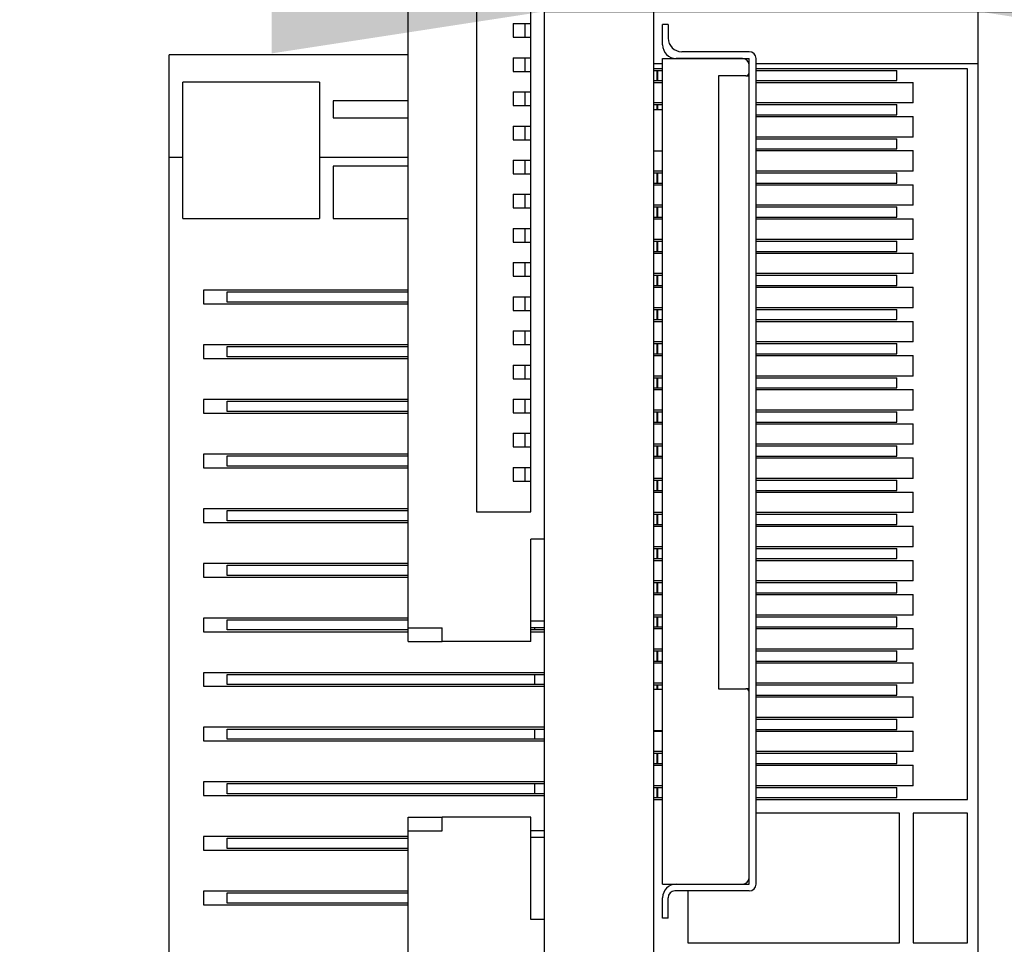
# Model space of a CAD drawing. Header units: millimetres. Extents: x 3 to 207, y 3 to 294.
# Tile 91 of 94: x 167 to 174, y 239 to 246. Entities that reach past the tile are written whole.
import ezdxf

# ---------------------------------------------------------------- set-up
doc = ezdxf.new("R2010")
doc.units = ezdxf.units.MM
doc.layers.add('几何体', color=7, linetype='Continuous')
doc.layers.add('尺寸', color=3, linetype='Continuous')
doc.styles.add('SLDTEXTSTYLE0', font='Microsoft YaHei.ttf')
doc.dimstyles.new('SLDDIMSTYLE1', dxfattribs={"dimtxt": 2, "dimasz": 3.5, "dimexe": 0, "dimexo": 0.0625, "dimgap": 0.5, "dimtad": 1, "dimlfac": 2, "dimrnd": 1e-09, "dimzin": 12, "dimdsep": 46, "dimtxsty": 'SLDTEXTSTYLE0', "dimsah": 1, "dimcen": 0.09, "dimadec": 0, "dimazin": 3, "dimtfac": 1, "dimtmove": 0, "dimatfit": 0, "dimfxl": 0, "dimfrac": 2, "dimtolj": 1, "dimtzin": 12, "dimarcsym": 0})

# ---------------------------------------------------------------- blocks, each defined once
blk = doc.blocks.new('_D_23')
at = {"layer": '尺寸', "transparency": 16777216}
for p, q in [((170.9596, 245.998), (167.1134, 245.998)), ((170.9596, 245.998), (174.1346, 245.998)), ((174.1346, 245.998), (180.7859, 245.998))]:
    blk.add_line(p, q, dxfattribs=at)
for points in [[(170.9596, 245.998), (168.9596, 246.3057), (168.9596, 245.6903)], [(174.1346, 245.998), (176.1346, 245.6903), (176.1346, 246.3057)]]:
    blk.add_solid(points, dxfattribs=at)
at = {"layer": '尺寸', "transparency": 16777216, "insert": (175.8581, 248.6221), "char_height": 2, "attachment_point": 1, "style": 'SLDTEXTSTYLE0'}
blk.add_mtext('6.35', dxfattribs=at)

msp = doc.modelspace()

# ---------------------------------------------------------------- linework, layer by layer
at = {"layer": '几何体'}
for p, q in [((170.9596, 216.7479), (170.9596, 253.748)), ((171.7596, 216.7479), (171.7596, 253.748)), ((169.9596, 241.4835), (169.9596, 250.9835)), ((170.4596, 250.1335), (170.4596, 242.3335)), ((170.8596, 242.3335), (170.8596, 250.1335)), ((174.1346, 246.3658), (174.1346, 245.6158)), ((170.7296, 245.9085), (170.7296, 245.8085)), ((170.7296, 245.9085), (170.8146, 245.9085)), ((170.8146, 245.9085), (170.8146, 245.8085)), ((170.8146, 245.9085), (170.8596, 245.9085)), ((171.8646, 245.903), (171.8246, 245.903)), ((171.8246, 245.753), (171.8246, 245.903)), ((171.8646, 245.903), (171.8646, 245.803)), ((170.7296, 245.8085), (170.8146, 245.8085)), ((170.8146, 245.8085), (170.8596, 245.8085)), ((169.9596, 245.681), (168.2096, 245.681)), ((168.2096, 244.931), (168.2096, 245.681)), ((172.4596, 245.703), (171.9646, 245.703)), ((170.7296, 245.6585), (170.7296, 245.5585)), ((170.7296, 245.6585), (170.8146, 245.6585)), ((170.8146, 245.6585), (170.8146, 245.5585)), ((170.8146, 245.6585), (170.8596, 245.6585)), ((171.7596, 245.6158), (171.8246, 245.6158)), ((171.8246, 239.608), (171.8246, 245.653)), ((171.8246, 245.653), (172.4596, 245.653)), ((172.4096, 245.653), (171.9246, 245.653)), ((172.4596, 245.552), (172.4596, 245.653)), ((172.4596, 239.658), (172.4596, 245.603)), ((172.5096, 239.608), (172.5096, 245.653)), ((172.5096, 245.6158), (174.1346, 245.6158)), ((174.1346, 245.6158), (174.1346, 236.1908)), ((170.7296, 245.5585), (170.8146, 245.5585)), ((170.8146, 245.5585), (170.8596, 245.5585)), ((171.8246, 245.5783), (171.7596, 245.5783)), ((171.7596, 245.5658), (171.7846, 245.5658)), ((171.7846, 245.4908), (171.7846, 245.5658)), ((171.7846, 245.5658), (171.7896, 245.5658)), ((171.7896, 245.4908), (171.7896, 245.5658)), ((171.7896, 245.5658), (171.8246, 245.5658)), ((172.2346, 245.527), (172.2346, 241.037)), ((172.4346, 245.527), (172.2346, 245.527)), ((172.4346, 245.527), (172.4596, 245.527)), ((174.0596, 245.5783), (172.5096, 245.5783)), ((172.5096, 245.5658), (173.5396, 245.5658)), ((173.5396, 245.4908), (173.5396, 245.5658)), ((174.0596, 240.2283), (174.0596, 245.5783)), ((169.3096, 245.481), (168.3096, 245.481)), ((168.3096, 244.931), (168.3096, 245.481)), ((169.3096, 245.481), (169.3096, 244.931)), ((171.7596, 245.4908), (171.7846, 245.4908)), ((171.7596, 245.4783), (171.8246, 245.4783)), ((171.7846, 245.4908), (171.7896, 245.4908)), ((171.7896, 245.4908), (171.8246, 245.4908)), ((172.5096, 245.4908), (173.5396, 245.4908)), ((172.5096, 245.4783), (173.6596, 245.4783)), ((173.6596, 245.3283), (173.6596, 245.4783)), ((170.7296, 245.4085), (170.7296, 245.3085)), ((170.7296, 245.4085), (170.8146, 245.4085)), ((170.8146, 245.4085), (170.8596, 245.4085)), ((170.8146, 245.4085), (170.8146, 245.3085)), ((169.9596, 245.3435), (169.4096, 245.3435)), ((169.4096, 245.3435), (169.4096, 245.2185)), ((170.7296, 245.3085), (170.8146, 245.3085)), ((170.8146, 245.3085), (170.8596, 245.3085)), ((171.8246, 245.3283), (171.7596, 245.3283)), ((171.7596, 245.3158), (171.7846, 245.3158)), ((171.7846, 245.278), (171.7846, 245.3158)), ((171.7846, 245.3158), (171.7896, 245.3158)), ((171.7896, 245.3158), (171.8246, 245.3158)), ((171.7896, 245.278), (171.7896, 245.3158)), ((173.6596, 245.3283), (172.5096, 245.3283)), ((172.5096, 245.3158), (173.5396, 245.3158)), ((173.5396, 245.2408), (173.5396, 245.3158)), ((171.8246, 245.278), (171.7596, 245.278)), ((172.5096, 245.2408), (173.5396, 245.2408)), ((172.5096, 245.2283), (173.6596, 245.2283)), ((173.6596, 245.0783), (173.6596, 245.2283)), ((169.4096, 245.2185), (169.9596, 245.2185)), ((170.7296, 245.1585), (170.7296, 245.0585)), ((170.7296, 245.1585), (170.8146, 245.1585)), ((170.8146, 245.1585), (170.8146, 245.0585)), ((170.8146, 245.1585), (170.8596, 245.1585)), ((170.7296, 245.0585), (170.8146, 245.0585)), ((170.8146, 245.0585), (170.8596, 245.0585)), ((173.6596, 245.0783), (172.5096, 245.0783)), ((172.5096, 245.0658), (173.5396, 245.0658)), ((173.5396, 244.9908), (173.5396, 245.0658)), ((171.7596, 244.978), (171.8246, 244.978)), ((172.5096, 244.9908), (173.5396, 244.9908)), ((172.5096, 244.9783), (173.6596, 244.9783)), ((173.6596, 244.8283), (173.6596, 244.9783)), ((168.2096, 244.931), (168.3096, 244.931)), ((168.2096, 231.481), (168.2096, 244.931)), ((168.3096, 244.481), (168.3096, 244.931)), ((169.3096, 244.931), (169.3096, 244.481)), ((169.3096, 244.931), (169.9596, 244.931)), ((170.7296, 244.9085), (170.7296, 244.8085)), ((170.7296, 244.9085), (170.8146, 244.9085)), ((170.8146, 244.9085), (170.8146, 244.8085)), ((170.8146, 244.9085), (170.8596, 244.9085)), ((169.4096, 244.8659), (169.4096, 244.481)), ((169.9596, 244.8659), (169.4096, 244.8659)), ((170.7296, 244.8085), (170.8146, 244.8085)), ((170.8146, 244.8085), (170.8596, 244.8085)), ((171.8246, 244.8283), (171.7596, 244.8283)), ((171.7596, 244.8158), (171.7846, 244.8158)), ((171.7846, 244.7408), (171.7846, 244.8158)), ((171.7846, 244.8158), (171.7896, 244.8158)), ((171.7896, 244.7408), (171.7896, 244.8158)), ((171.7896, 244.8158), (171.8246, 244.8158)), ((173.6596, 244.8283), (172.5096, 244.8283)), ((172.5096, 244.8158), (173.5396, 244.8158)), ((173.5396, 244.7408), (173.5396, 244.8158)), ((171.7596, 244.7408), (171.7846, 244.7408)), ((171.7596, 244.7283), (171.8246, 244.7283)), ((171.7846, 244.7408), (171.7896, 244.7408)), ((171.7896, 244.7408), (171.8246, 244.7408)), ((172.5096, 244.7408), (173.5396, 244.7408)), ((172.5096, 244.7283), (173.6596, 244.7283)), ((173.6596, 244.5783), (173.6596, 244.7283)), ((170.7296, 244.6585), (170.7296, 244.5585)), ((170.7296, 244.6585), (170.8146, 244.6585)), ((170.8146, 244.6585), (170.8146, 244.5585)), ((170.8146, 244.6585), (170.8596, 244.6585)), ((171.8246, 244.5783), (171.7596, 244.5783)), ((173.6596, 244.5783), (172.5096, 244.5783)), ((170.7296, 244.5585), (170.8146, 244.5585)), ((170.8146, 244.5585), (170.8596, 244.5585)), ((171.7596, 244.5658), (171.7846, 244.5658)), ((171.7846, 244.4908), (171.7846, 244.5658)), ((171.7846, 244.5658), (171.7896, 244.5658)), ((171.7896, 244.4908), (171.7896, 244.5658)), ((171.7896, 244.5658), (171.8246, 244.5658)), ((172.5096, 244.5658), (173.5396, 244.5658)), ((173.5396, 244.4908), (173.5396, 244.5658)), ((168.3096, 244.481), (169.3096, 244.481)), ((169.4096, 244.481), (169.9596, 244.481)), ((171.7596, 244.4908), (171.7846, 244.4908)), ((171.7596, 244.4783), (171.8246, 244.4783)), ((171.7846, 244.4908), (171.7896, 244.4908)), ((171.7896, 244.4908), (171.8246, 244.4908)), ((172.5096, 244.4908), (173.5396, 244.4908)), ((172.5096, 244.4783), (173.6596, 244.4783)), ((173.6596, 244.3283), (173.6596, 244.4783)), ((170.7296, 244.4085), (170.7296, 244.3085)), ((170.7296, 244.4085), (170.8146, 244.4085)), ((170.8146, 244.4085), (170.8146, 244.3085)), ((170.8146, 244.4085), (170.8596, 244.4085)), ((170.7296, 244.3085), (170.8146, 244.3085)), ((170.8146, 244.3085), (170.8596, 244.3085)), ((171.8246, 244.3283), (171.7596, 244.3283)), ((171.7596, 244.3158), (171.7846, 244.3158)), ((171.7846, 244.2408), (171.7846, 244.3158)), ((171.7846, 244.3158), (171.7896, 244.3158)), ((171.7896, 244.2408), (171.7896, 244.3158)), ((171.7896, 244.3158), (171.8246, 244.3158)), ((173.6596, 244.3283), (172.5096, 244.3283)), ((172.5096, 244.3158), (173.5396, 244.3158)), ((173.5396, 244.2408), (173.5396, 244.3158)), ((171.7596, 244.2408), (171.7846, 244.2408)), ((171.7596, 244.2283), (171.8246, 244.2283)), ((171.7846, 244.2408), (171.7896, 244.2408)), ((171.7896, 244.2408), (171.8246, 244.2408)), ((172.5096, 244.2408), (173.5396, 244.2408)), ((172.5096, 244.2283), (173.6596, 244.2283)), ((173.6596, 244.0783), (173.6596, 244.2283)), ((170.7296, 244.1585), (170.7296, 244.0585)), ((170.7296, 244.1585), (170.8146, 244.1585)), ((170.8146, 244.1585), (170.8146, 244.0585)), ((170.8146, 244.1585), (170.8596, 244.1585)), ((171.8246, 244.0783), (171.7596, 244.0783)), ((173.6596, 244.0783), (172.5096, 244.0783)), ((170.7296, 244.0585), (170.8146, 244.0585)), ((170.8146, 244.0585), (170.8596, 244.0585)), ((171.7596, 244.0658), (171.7846, 244.0658)), ((171.7846, 243.9908), (171.7846, 244.0658)), ((171.7846, 244.0658), (171.7896, 244.0658)), ((171.7896, 243.9908), (171.7896, 244.0658)), ((171.7896, 244.0658), (171.8246, 244.0658)), ((172.5096, 244.0658), (173.5396, 244.0658)), ((173.5396, 243.9908), (173.5396, 244.0658)), ((168.4596, 243.956), (168.4596, 243.856)), ((169.9596, 243.956), (168.4596, 243.956)), ((168.6346, 243.8685), (168.6346, 243.9435)), ((168.6346, 243.9435), (169.9596, 243.9435)), ((171.7596, 243.9908), (171.7846, 243.9908)), ((171.7596, 243.9783), (171.8246, 243.9783)), ((171.7846, 243.9908), (171.7896, 243.9908)), ((171.7896, 243.9908), (171.8246, 243.9908)), ((172.5096, 243.9908), (173.5396, 243.9908)), ((172.5096, 243.9783), (173.6596, 243.9783)), ((173.6596, 243.8283), (173.6596, 243.9783)), ((168.4596, 243.856), (169.9596, 243.856)), ((169.9596, 243.8685), (168.6346, 243.8685)), ((170.7296, 243.9085), (170.7296, 243.8085)), ((170.7296, 243.9085), (170.8146, 243.9085)), ((170.8146, 243.9085), (170.8146, 243.8085)), ((170.8146, 243.9085), (170.8596, 243.9085)), ((170.7296, 243.8085), (170.8146, 243.8085)), ((170.8146, 243.8085), (170.8596, 243.8085)), ((171.8246, 243.8283), (171.7596, 243.8283)), ((171.7596, 243.8158), (171.7846, 243.8158)), ((171.7846, 243.7408), (171.7846, 243.8158)), ((171.7846, 243.8158), (171.7896, 243.8158)), ((171.7896, 243.7408), (171.7896, 243.8158)), ((171.7896, 243.8158), (171.8246, 243.8158)), ((173.6596, 243.8283), (172.5096, 243.8283)), ((172.5096, 243.8158), (173.5396, 243.8158)), ((173.5396, 243.7408), (173.5396, 243.8158)), ((171.7596, 243.7408), (171.7846, 243.7408)), ((171.7596, 243.7283), (171.8246, 243.7283)), ((171.7846, 243.7408), (171.7896, 243.7408)), ((171.7896, 243.7408), (171.8246, 243.7408)), ((172.5096, 243.7408), (173.5396, 243.7408)), ((172.5096, 243.7283), (173.6596, 243.7283)), ((173.6596, 243.5783), (173.6596, 243.7283)), ((170.7296, 243.6585), (170.7296, 243.5585)), ((170.7296, 243.6585), (170.8146, 243.6585)), ((170.8146, 243.6585), (170.8146, 243.5585)), ((170.8146, 243.6585), (170.8596, 243.6585)), ((171.8246, 243.5783), (171.7596, 243.5783)), ((173.6596, 243.5783), (172.5096, 243.5783)), ((168.4596, 243.556), (168.4596, 243.456)), ((169.9596, 243.556), (168.4596, 243.556)), ((168.6346, 243.4685), (168.6346, 243.5435)), ((168.6346, 243.5435), (169.9596, 243.5435)), ((170.7296, 243.5585), (170.8146, 243.5585)), ((170.8146, 243.5585), (170.8596, 243.5585)), ((171.7596, 243.5658), (171.7846, 243.5658)), ((171.7846, 243.4908), (171.7846, 243.5658)), ((171.7846, 243.5658), (171.7896, 243.5658)), ((171.7896, 243.4908), (171.7896, 243.5658)), ((171.7896, 243.5658), (171.8246, 243.5658)), ((172.5096, 243.5658), (173.5396, 243.5658)), ((173.5396, 243.4908), (173.5396, 243.5658)), ((168.4596, 243.456), (169.9596, 243.456)), ((169.9596, 243.4685), (168.6346, 243.4685)), ((171.7596, 243.4908), (171.7846, 243.4908)), ((171.7596, 243.4783), (171.8246, 243.4783)), ((171.7846, 243.4908), (171.7896, 243.4908)), ((171.7896, 243.4908), (171.8246, 243.4908)), ((172.5096, 243.4908), (173.5396, 243.4908)), ((172.5096, 243.4783), (173.6596, 243.4783)), ((173.6596, 243.3283), (173.6596, 243.4783)), ((170.7296, 243.4085), (170.7296, 243.3085)), ((170.7296, 243.4085), (170.8146, 243.4085)), ((170.8146, 243.4085), (170.8146, 243.3085)), ((170.8146, 243.4085), (170.8596, 243.4085)), ((170.7296, 243.3085), (170.8146, 243.3085)), ((170.8146, 243.3085), (170.8596, 243.3085)), ((171.8246, 243.3283), (171.7596, 243.3283)), ((171.7596, 243.3158), (171.7846, 243.3158)), ((171.7846, 243.2408), (171.7846, 243.3158)), ((171.7846, 243.3158), (171.7896, 243.3158)), ((171.7896, 243.2408), (171.7896, 243.3158)), ((171.7896, 243.3158), (171.8246, 243.3158)), ((173.6596, 243.3283), (172.5096, 243.3283)), ((172.5096, 243.3158), (173.5396, 243.3158)), ((173.5396, 243.2408), (173.5396, 243.3158)), ((171.7596, 243.2408), (171.7846, 243.2408)), ((171.7596, 243.2283), (171.8246, 243.2283)), ((171.7846, 243.2408), (171.7896, 243.2408)), ((171.7896, 243.2408), (171.8246, 243.2408)), ((172.5096, 243.2408), (173.5396, 243.2408)), ((172.5096, 243.2283), (173.6596, 243.2283)), ((173.6596, 243.0783), (173.6596, 243.2283)), ((168.4596, 243.156), (168.4596, 243.056)), ((169.9596, 243.156), (168.4596, 243.156)), ((168.6346, 243.0685), (168.6346, 243.1435)), ((168.6346, 243.1435), (169.9596, 243.1435)), ((170.7296, 243.1585), (170.7296, 243.0585)), ((170.7296, 243.1585), (170.8146, 243.1585)), ((170.8146, 243.1585), (170.8146, 243.0585)), ((170.8146, 243.1585), (170.8596, 243.1585)), ((169.9596, 243.0685), (168.6346, 243.0685)), ((171.8246, 243.0783), (171.7596, 243.0783)), ((171.7596, 243.0658), (171.7846, 243.0658)), ((171.7846, 242.9908), (171.7846, 243.0658)), ((171.7846, 243.0658), (171.7896, 243.0658)), ((171.7896, 242.9908), (171.7896, 243.0658)), ((171.7896, 243.0658), (171.8246, 243.0658)), ((173.6596, 243.0783), (172.5096, 243.0783)), ((172.5096, 243.0658), (173.5396, 243.0658)), ((173.5396, 242.9908), (173.5396, 243.0658)), ((168.4596, 243.056), (169.9596, 243.056)), ((170.7296, 243.0585), (170.8146, 243.0585)), ((170.8146, 243.0585), (170.8596, 243.0585)), ((171.7596, 242.9908), (171.7846, 242.9908)), ((171.7846, 242.9908), (171.7896, 242.9908)), ((171.7896, 242.9908), (171.8246, 242.9908)), ((172.5096, 242.9908), (173.5396, 242.9908)), ((171.7596, 242.9783), (171.8246, 242.9783)), ((172.5096, 242.9783), (173.6596, 242.9783)), ((173.6596, 242.8283), (173.6596, 242.9783)), ((170.7296, 242.9085), (170.7296, 242.8085)), ((170.7296, 242.9085), (170.8146, 242.9085)), ((170.8146, 242.9085), (170.8146, 242.8085)), ((170.8146, 242.9085), (170.8596, 242.9085)), ((170.7296, 242.8085), (170.8146, 242.8085)), ((170.8146, 242.8085), (170.8596, 242.8085)), ((171.8246, 242.8283), (171.7596, 242.8283)), ((171.7596, 242.8158), (171.7846, 242.8158)), ((171.7846, 242.7408), (171.7846, 242.8158)), ((171.7846, 242.8158), (171.7896, 242.8158)), ((171.7896, 242.7408), (171.7896, 242.8158)), ((171.7896, 242.8158), (171.8246, 242.8158)), ((173.6596, 242.8283), (172.5096, 242.8283)), ((172.5096, 242.8158), (173.5396, 242.8158)), ((173.5396, 242.7408), (173.5396, 242.8158)), ((168.4596, 242.756), (168.4596, 242.656)), ((169.9596, 242.756), (168.4596, 242.756)), ((168.6346, 242.6685), (168.6346, 242.7435)), ((168.6346, 242.7435), (169.9596, 242.7435)), ((171.7596, 242.7408), (171.7846, 242.7408)), ((171.7596, 242.7283), (171.8246, 242.7283)), ((171.7846, 242.7408), (171.7896, 242.7408)), ((171.7896, 242.7408), (171.8246, 242.7408)), ((172.5096, 242.7408), (173.5396, 242.7408)), ((172.5096, 242.7283), (173.6596, 242.7283)), ((173.6596, 242.5783), (173.6596, 242.7283)), ((168.4596, 242.656), (169.9596, 242.656)), ((169.9596, 242.6685), (168.6346, 242.6685)), ((170.7296, 242.6585), (170.7296, 242.5585)), ((170.7296, 242.6585), (170.8146, 242.6585)), ((170.8146, 242.6585), (170.8146, 242.5585)), ((170.8146, 242.6585), (170.8596, 242.6585)), ((170.7296, 242.5585), (170.8146, 242.5585)), ((170.8146, 242.5585), (170.8596, 242.5585)), ((171.8246, 242.5783), (171.7596, 242.5783)), ((171.7596, 242.5658), (171.7846, 242.5658)), ((171.7846, 242.4908), (171.7846, 242.5658)), ((171.7846, 242.5658), (171.7896, 242.5658)), ((171.7896, 242.4908), (171.7896, 242.5658)), ((171.7896, 242.5658), (171.8246, 242.5658)), ((173.6596, 242.5783), (172.5096, 242.5783)), ((172.5096, 242.5658), (173.5396, 242.5658)), ((173.5396, 242.4908), (173.5396, 242.5658)), ((171.7596, 242.4908), (171.7846, 242.4908)), ((171.7846, 242.4908), (171.7896, 242.4908)), ((171.7896, 242.4908), (171.8246, 242.4908)), ((172.5096, 242.4908), (173.5396, 242.4908)), ((171.7596, 242.4783), (171.8246, 242.4783)), ((172.5096, 242.4783), (173.6596, 242.4783)), ((173.6596, 242.3283), (173.6596, 242.4783)), ((168.4596, 242.356), (168.4596, 242.256)), ((169.9596, 242.356), (168.4596, 242.356)), ((168.6346, 242.2685), (168.6346, 242.3435)), ((168.6346, 242.3435), (169.9596, 242.3435)), ((170.4596, 242.3335), (170.8596, 242.3335)), ((171.8246, 242.3283), (171.7596, 242.3283)), ((171.7596, 242.3158), (171.7846, 242.3158)), ((171.7846, 242.2408), (171.7846, 242.3158)), ((171.7846, 242.3158), (171.7896, 242.3158)), ((171.7896, 242.2408), (171.7896, 242.3158)), ((171.7896, 242.3158), (171.8246, 242.3158)), ((173.6596, 242.3283), (172.5096, 242.3283)), ((172.5096, 242.3158), (173.5396, 242.3158)), ((173.5396, 242.2408), (173.5396, 242.3158)), ((168.4596, 242.256), (169.9596, 242.256)), ((169.9596, 242.2685), (168.6346, 242.2685)), ((171.7596, 242.2408), (171.7846, 242.2408)), ((171.7596, 242.2283), (171.8246, 242.2283)), ((171.7846, 242.2408), (171.7896, 242.2408)), ((171.7896, 242.2408), (171.8246, 242.2408)), ((172.5096, 242.2408), (173.5396, 242.2408)), ((172.5096, 242.2283), (173.6596, 242.2283)), ((173.6596, 242.0783), (173.6596, 242.2283)), ((170.8596, 241.3835), (170.8596, 242.1335)), ((170.9596, 242.1335), (170.8596, 242.1335)), ((171.8246, 242.0783), (171.7596, 242.0783)), ((171.7596, 242.0658), (171.7846, 242.0658)), ((171.7846, 241.9908), (171.7846, 242.0658)), ((171.7846, 242.0658), (171.7896, 242.0658)), ((171.7896, 241.9908), (171.7896, 242.0658)), ((171.7896, 242.0658), (171.8246, 242.0658)), ((173.6596, 242.0783), (172.5096, 242.0783)), ((172.5096, 242.0658), (173.5396, 242.0658)), ((173.5396, 241.9908), (173.5396, 242.0658)), ((171.7596, 241.9908), (171.7846, 241.9908)), ((171.7846, 241.9908), (171.7896, 241.9908)), ((171.7896, 241.9908), (171.8246, 241.9908)), ((172.5096, 241.9908), (173.5396, 241.9908)), ((168.4596, 241.956), (168.4596, 241.856)), ((169.9596, 241.956), (168.4596, 241.956)), ((168.6346, 241.8685), (168.6346, 241.9435)), ((168.6346, 241.9435), (169.9596, 241.9435)), ((171.7596, 241.9783), (171.8246, 241.9783)), ((172.5096, 241.9783), (173.6596, 241.9783)), ((173.6596, 241.8283), (173.6596, 241.9783)), ((168.4596, 241.856), (169.9596, 241.856)), ((169.9596, 241.8685), (168.6346, 241.8685)), ((171.8246, 241.8283), (171.7596, 241.8283)), ((171.7596, 241.8158), (171.7846, 241.8158)), ((171.7846, 241.7408), (171.7846, 241.8158)), ((171.7846, 241.8158), (171.7896, 241.8158)), ((171.7896, 241.7408), (171.7896, 241.8158)), ((171.7896, 241.8158), (171.8246, 241.8158)), ((173.6596, 241.8283), (172.5096, 241.8283)), ((172.5096, 241.8158), (173.5396, 241.8158)), ((173.5396, 241.7408), (173.5396, 241.8158)), ((171.7596, 241.7408), (171.7846, 241.7408)), ((171.7596, 241.7283), (171.8246, 241.7283)), ((171.7846, 241.7408), (171.7896, 241.7408)), ((171.7896, 241.7408), (171.8246, 241.7408)), ((172.5096, 241.7408), (173.5396, 241.7408)), ((172.5096, 241.7283), (173.6596, 241.7283)), ((173.6596, 241.5783), (173.6596, 241.7283)), ((168.4596, 241.556), (168.4596, 241.456)), ((169.9596, 241.556), (168.4596, 241.556)), ((171.8246, 241.5783), (171.7596, 241.5783)), ((171.7596, 241.5658), (171.7846, 241.5658)), ((171.7846, 241.4908), (171.7846, 241.5658)), ((171.7846, 241.5658), (171.7896, 241.5658)), ((171.7896, 241.4908), (171.7896, 241.5658)), ((171.7896, 241.5658), (171.8246, 241.5658)), ((173.6596, 241.5783), (172.5096, 241.5783)), ((172.5096, 241.5658), (173.5396, 241.5658)), ((173.5396, 241.4908), (173.5396, 241.5658)), ((168.6346, 241.4685), (168.6346, 241.5435)), ((168.6346, 241.5435), (169.9596, 241.5435)), ((169.9596, 241.4835), (170.2096, 241.4835)), ((169.9596, 241.3835), (169.9596, 241.4835)), ((170.2096, 241.3835), (170.2096, 241.4835)), ((170.9596, 241.5335), (170.8596, 241.5335)), ((170.9596, 241.4835), (170.8596, 241.4835)), ((170.8846, 241.4835), (170.8846, 241.4685)), ((171.7596, 241.4908), (171.7846, 241.4908)), ((171.7596, 241.4783), (171.8246, 241.4783)), ((171.7846, 241.4908), (171.7896, 241.4908)), ((171.7896, 241.4908), (171.8246, 241.4908)), ((172.5096, 241.4908), (173.5396, 241.4908)), ((172.5096, 241.4783), (173.6596, 241.4783)), ((173.6596, 241.3283), (173.6596, 241.4783)), ((168.4596, 241.456), (169.9596, 241.456)), ((169.9596, 241.4685), (168.6346, 241.4685)), ((170.8846, 241.4685), (170.8596, 241.4685)), ((170.8596, 241.456), (170.9596, 241.456)), ((170.9596, 241.4685), (170.8846, 241.4685)), ((169.9596, 241.3835), (170.2096, 241.3835)), ((170.8596, 241.3835), (170.2096, 241.3835)), ((171.8246, 241.3283), (171.7596, 241.3283)), ((171.7596, 241.3158), (171.7846, 241.3158)), ((171.7846, 241.2408), (171.7846, 241.3158)), ((171.7846, 241.3158), (171.7896, 241.3158)), ((171.7896, 241.2408), (171.7896, 241.3158)), ((171.7896, 241.3158), (171.8246, 241.3158)), ((173.6596, 241.3283), (172.5096, 241.3283)), ((172.5096, 241.3158), (173.5396, 241.3158)), ((173.5396, 241.2408), (173.5396, 241.3158)), ((171.7596, 241.2408), (171.7846, 241.2408)), ((171.7596, 241.2283), (171.8246, 241.2283)), ((171.7846, 241.2408), (171.7896, 241.2408)), ((171.7896, 241.2408), (171.8246, 241.2408)), ((172.5096, 241.2408), (173.5396, 241.2408)), ((172.5096, 241.2283), (173.6596, 241.2283)), ((173.6596, 241.0783), (173.6596, 241.2283)), ((168.4596, 241.156), (168.4596, 241.056)), ((170.9596, 241.156), (168.4596, 241.156)), ((168.6346, 241.0685), (168.6346, 241.1435)), ((168.6346, 241.1435), (170.8846, 241.1435)), ((170.8846, 241.1435), (170.8846, 241.0685)), ((170.8846, 241.1435), (170.9596, 241.1435)), ((168.4596, 241.056), (170.9596, 241.056)), ((170.8846, 241.0685), (168.6346, 241.0685)), ((170.9596, 241.0685), (170.8846, 241.0685)), ((171.8246, 241.0783), (171.7596, 241.0783)), ((171.7596, 241.0658), (171.7846, 241.0658)), ((171.7846, 241.033), (171.7846, 241.0658)), ((171.7846, 241.0658), (171.7896, 241.0658)), ((171.7896, 241.0658), (171.8246, 241.0658)), ((171.7896, 241.033), (171.7896, 241.0658)), ((173.6596, 241.0783), (172.5096, 241.0783)), ((172.5096, 241.0658), (173.5396, 241.0658)), ((173.5396, 240.9908), (173.5396, 241.0658)), ((171.8246, 241.033), (171.7596, 241.033)), ((172.2346, 241.037), (172.4346, 241.037)), ((172.4596, 241.037), (172.4346, 241.037)), ((172.4596, 239.608), (172.4596, 241.012)), ((172.5096, 240.9908), (173.5396, 240.9908)), ((172.5096, 240.9783), (173.6596, 240.9783)), ((173.6596, 240.8283), (173.6596, 240.9783)), ((173.6596, 240.8283), (172.5096, 240.8283)), ((168.4596, 240.756), (168.4596, 240.656)), ((170.9596, 240.756), (168.4596, 240.756)), ((172.5096, 240.8158), (173.5396, 240.8158)), ((173.5396, 240.7408), (173.5396, 240.8158)), ((168.6346, 240.6685), (168.6346, 240.7435)), ((168.6346, 240.7435), (170.8846, 240.7435)), ((170.8846, 240.7435), (170.8846, 240.6685)), ((170.8846, 240.7435), (170.9596, 240.7435)), ((171.7596, 240.733), (171.8246, 240.733)), ((171.7596, 240.7283), (171.8246, 240.7283)), ((172.5096, 240.7408), (173.5396, 240.7408)), ((172.5096, 240.7283), (173.6596, 240.7283)), ((173.6596, 240.5783), (173.6596, 240.7283)), ((168.4596, 240.656), (170.9596, 240.656)), ((170.8846, 240.6685), (168.6346, 240.6685)), ((170.9596, 240.6685), (170.8846, 240.6685)), ((171.8246, 240.5783), (171.7596, 240.5783)), ((171.7596, 240.5658), (171.7846, 240.5658)), ((171.7846, 240.4908), (171.7846, 240.5658)), ((171.7846, 240.5658), (171.7896, 240.5658)), ((171.7896, 240.4908), (171.7896, 240.5658)), ((171.7896, 240.5658), (171.8246, 240.5658)), ((173.6596, 240.5783), (172.5096, 240.5783)), ((172.5096, 240.5658), (173.5396, 240.5658)), ((173.5396, 240.4908), (173.5396, 240.5658)), ((171.7596, 240.4908), (171.7846, 240.4908)), ((171.7596, 240.4783), (171.8246, 240.4783)), ((171.7846, 240.4908), (171.7896, 240.4908)), ((171.7896, 240.4908), (171.8246, 240.4908)), ((172.5096, 240.4908), (173.5396, 240.4908)), ((172.5096, 240.4783), (173.6596, 240.4783)), ((173.6596, 240.3283), (173.6596, 240.4783)), ((168.4596, 240.356), (168.4596, 240.256)), ((170.9596, 240.356), (168.4596, 240.356)), ((168.6346, 240.2685), (168.6346, 240.3435)), ((168.6346, 240.3435), (170.8846, 240.3435)), ((170.8846, 240.3435), (170.8846, 240.2685)), ((170.8846, 240.3435), (170.9596, 240.3435)), ((171.8246, 240.3283), (171.7596, 240.3283)), ((173.6596, 240.3283), (172.5096, 240.3283)), ((168.4596, 240.256), (170.9596, 240.256)), ((170.8846, 240.2685), (168.6346, 240.2685)), ((170.9596, 240.2685), (170.8846, 240.2685)), ((171.7596, 240.3158), (171.7846, 240.3158)), ((171.7846, 240.2408), (171.7846, 240.3158)), ((171.7846, 240.3158), (171.7896, 240.3158)), ((171.7896, 240.2408), (171.7896, 240.3158)), ((171.7896, 240.3158), (171.8246, 240.3158)), ((172.5096, 240.3158), (173.5396, 240.3158)), ((173.5396, 240.2408), (173.5396, 240.3158)), ((171.7596, 240.2408), (171.7846, 240.2408)), ((171.7596, 240.2283), (171.8246, 240.2283)), ((171.7846, 240.2408), (171.7896, 240.2408)), ((171.7896, 240.2408), (171.8246, 240.2408)), ((172.5096, 240.2408), (173.5396, 240.2408)), ((172.5096, 240.2283), (174.0596, 240.2283)), ((173.5596, 240.1283), (172.5096, 240.1283)), ((173.5596, 239.1783), (173.5596, 240.1283)), ((173.6596, 240.1283), (173.6596, 239.1783)), ((174.0596, 240.1283), (173.6596, 240.1283)), ((174.0596, 239.1783), (174.0596, 240.1283)), ((169.9596, 239.998), (169.9596, 240.098)), ((169.9596, 240.098), (170.2096, 240.098)), ((170.2096, 239.998), (170.2096, 240.098)), ((170.8596, 240.098), (170.2096, 240.098)), ((170.8596, 239.348), (170.8596, 240.098)), ((169.9596, 230.498), (169.9596, 239.998)), ((169.9596, 239.998), (170.2096, 239.998)), ((170.9596, 239.998), (170.8596, 239.998)), ((168.4596, 239.956), (168.4596, 239.856)), ((169.9596, 239.956), (168.4596, 239.956)), ((168.6346, 239.8685), (168.6346, 239.9435)), ((168.6346, 239.9435), (169.9596, 239.9435)), ((170.9596, 239.948), (170.8596, 239.948)), ((168.4596, 239.856), (169.9596, 239.856)), ((169.9596, 239.8685), (168.6346, 239.8685)), ((171.8246, 239.608), (172.4596, 239.608)), ((171.9246, 239.608), (172.4096, 239.608)), ((168.4596, 239.556), (168.4596, 239.456)), ((169.9596, 239.556), (168.4596, 239.556)), ((168.6346, 239.4685), (168.6346, 239.5435)), ((168.6346, 239.5435), (169.9596, 239.5435)), ((172.4596, 239.558), (171.9146, 239.558)), ((172.0096, 239.558), (172.0096, 239.1783)), ((168.4596, 239.456), (169.9596, 239.456)), ((169.9596, 239.4685), (168.6346, 239.4685)), ((171.8246, 239.358), (171.8246, 239.508)), ((171.8646, 239.358), (171.8646, 239.508)), ((170.9596, 239.348), (170.8596, 239.348)), ((171.8646, 239.358), (171.8246, 239.358)), ((172.0096, 239.1783), (173.5596, 239.1783)), ((173.6596, 239.1783), (174.0596, 239.1783))]:
    msp.add_line(p, q, dxfattribs=at)
for centre, radius, start, end in [((171.9246, 245.753), 0.1, 180, 270), ((171.9646, 245.803), 0.1, 180, 270), ((172.4596, 245.653), 0.05, 0, 90), ((172.4096, 245.603), 0.05, 0, 90), ((172.4346, 245.552), 0.025, 270, 0), ((172.4346, 241.012), 0.025, 0, 90), ((171.9246, 239.508), 0.1, 90, 180), ((172.4096, 239.658), 0.05, 270, 0), ((172.4596, 239.608), 0.05, 270, 0), ((171.9146, 239.508), 0.05, 90, 180)]:
    msp.add_arc(centre, radius, start, end, dxfattribs=at)

# ---------------------------------------------------------------- dimensions: what is measured, and where the dimension line sits
at = {"layer": '尺寸'}
dim = msp.add_linear_dim(base=(174.1346, 245.998), p1=(170.9596, 255.248), p2=(174.1346, 246.3658), dimstyle='SLDDIMSTYLE1', dxfattribs=at)
dim.commit()
dim.dimension.update_dxf_attribs({"geometry": '_D_23', "text_midpoint": (178.322, 245.998), "dimtype": 160})

doc.saveas('drawing.dxf')
